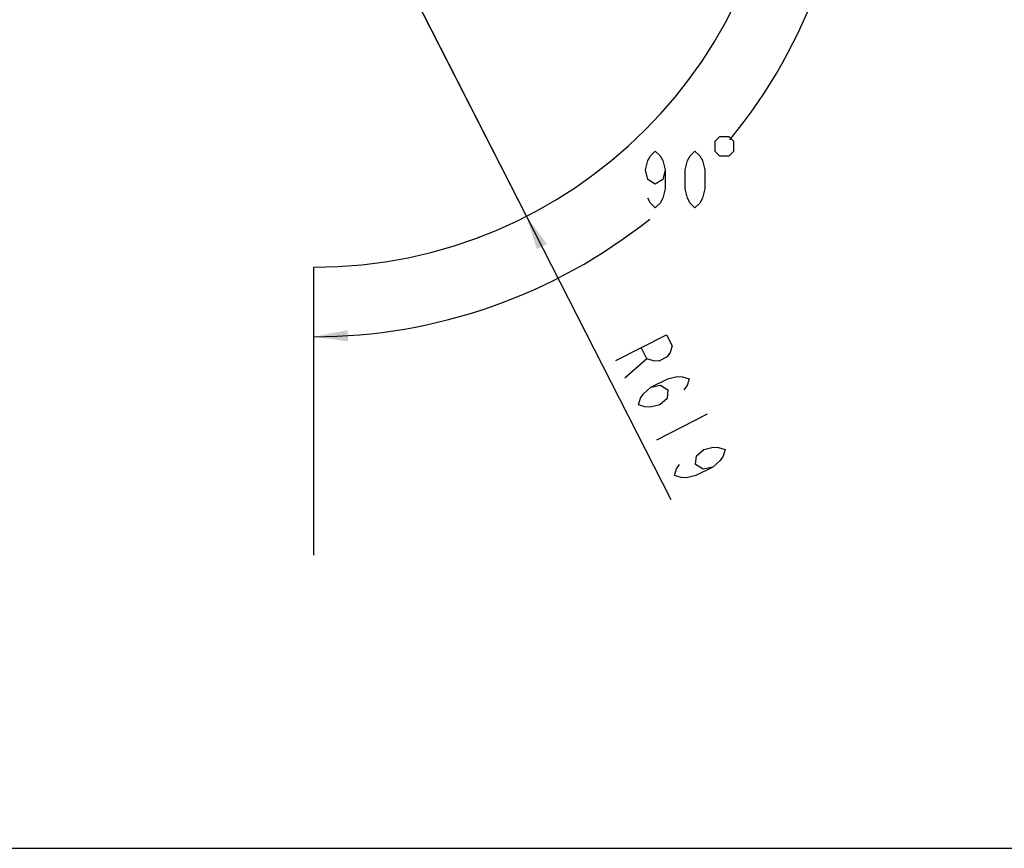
# Model space of a CAD drawing. Header units: millimetres. Extents: x 0 to 63602708652, y -107871309221 to 6308.
# Tile 20 of 74: x 4121 to 5423, y 0 to 1097. Entities that reach past the tile are written whole.
import ezdxf

# ---------------------------------------------------------------- set-up
doc = ezdxf.new("R2010")
doc.units = ezdxf.units.MM
doc.header["$LTSCALE"] = 490.4625
doc.layers.get('0').update_dxf_attribs({"linetype": 'CONTINUOUS'})
for name, color, linetype in [('10-1运动范围_DXF_CONTINUOUS_LINE', 7, 'CONTINUOUS'), ('10-1运动范围_DXF_FORMAT', 7, 'CONTINUOUS'), ('204103000004_DXF_DIMENSION', 7, 'CONTINUOUS'), ('304102000118_DXF_DIMENSION', 7, 'CONTINUOUS')]:
    doc.layers.add(name, color=color, linetype=linetype)
doc.styles.get("Standard").update_dxf_attribs({"font": 'txt', "width": 0.7})
doc.dimstyles.new('DIMSTYLE_4', dxfattribs={"dimtxt": 75, "dimasz": 45, "dimexe": 2, "dimexo": 0.2, "dimtad": 1, "dimdsep": 46, "dimtxsty": 'Standard', "dimblk": '_FILLED', "dimblk1": '_FILLED', "dimblk2": '_FILLED', "dimcen": 0.09, "dimclrt": 5, "dimazin": 2, "dimtp": 0.01, "dimtm": 0.01, "dimtfac": 1, "dimtofl": 0, "dimtmove": 0, "dimatfit": 3, "dimldrblk": '_FILLED', "dimfxl": 0, "dimtolj": 1, "dimarcsym": 0})
doc.dimstyles.new('DIMSTYLE_5', dxfattribs={"dimtxt": 75, "dimasz": 45, "dimexe": 2, "dimexo": 0.2, "dimgap": 5, "dimtad": 0, "dimtih": 1, "dimtoh": 1, "dimdec": 1, "dimdsep": 46, "dimtxsty": 'Standard', "dimblk": '_FILLED', "dimblk1": '_FILLED', "dimblk2": '_FILLED', "dimcen": 0.09, "dimclrt": 5, "dimazin": 2, "dimtp": 0.5, "dimtm": 0.5, "dimtfac": 1, "dimtdec": 65535, "dimtofl": 0, "dimtmove": 0, "dimatfit": 3, "dimldrblk": '_FILLED', "dimfxl": 0, "dimtolj": 1, "dimarcsym": 0})

# ---------------------------------------------------------------- blocks, each defined once
blk = doc.blocks.new('*D35')
at = {"layer": '304102000118_DXF_DIMENSION', "color": 2, "linetype": 'Continuous', "transparency": 16777216}
for p, q in [((4672.6, 1388), (5235.7, 1388)), ((4509.7, 389.5), (4509.7, 692))]:
    blk.add_line(p, q, dxfattribs=at)
for start, end in [(320.7084, 360), (270, 308.6528)]:
    blk.add_arc((4509.7, 1388), 711, start, end, dxfattribs=at)
for points in [[(5226.8, 1342.8), (5220.7, 1388), (5211.8, 1343.3)], [(4554.5, 685.9), (4509.7, 677), (4554.9, 670.9)]]:
    blk.add_solid(points, dxfattribs=at)
blk = doc.blocks.new('_FILLED')
at = {"color": 0, "linetype": 'ByBlock'}
blk.add_solid([(0, 0), (-1, 0.167), (-1, -0.167)], dxfattribs=at)
blk = doc.blocks.new('*D37')
at = {"layer": '204103000004_DXF_DIMENSION', "color": 2, "linetype": 'Continuous', "transparency": 16777216}
for p, q in [((4790.8, 836.5), (4509.7, 1388)), ((4509.7, 1388), (4981.9, 461.6)), ((4790.8, 836.5), (4790.8, 836.5))]:
    blk.add_line(p, q, dxfattribs=at)
at = {"layer": '204103000004_DXF_DIMENSION', "color": 2, "linetype": 'Continuous', "transparency": 16777216, "xscale": 45, "yscale": 45, "zscale": 45, "rotation": 117.0083523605}
blk.add_blockref('_FILLED', (4790.8, 836.5), dxfattribs=at)

msp = doc.modelspace()

# ---------------------------------------------------------------- linework, layer by layer
at = {"layer": '10-1运动范围_DXF_CONTINUOUS_LINE', "color": 2, "linetype": 'Continuous'}
msp.add_line((4509.711, 387.993), (4509.711, 768.993), dxfattribs=at)
msp.add_arc((4509.711, 1387.993), 619, 270, 90, dxfattribs=at)
at = {"layer": '10-1运动范围_DXF_FORMAT', "color": 7, "linetype": 'Continuous'}
msp.add_line((0, 0), (8917.5, 0), dxfattribs=at)
at = {"layer": '204103000004_DXF_DIMENSION', "color": 5, "linetype": 'Continuous'}
for p, q in [((4950.075, 647.97), (4921.136, 622.169)), ((5029.68, 574.377), (4962.861, 540.316))]:
    msp.add_line(p, q, dxfattribs=at)
for points in [[(4909.214, 645.556), (4976.034, 679.617), (4983.485, 665.001), (4980.897, 656.316), (4976.818, 650.554), (4965.682, 644.877), (4958.624, 644.962), (4950.075, 647.97), (4942.624, 662.587)], [(4955.33, 610.136), (4967.957, 612.89), (4977.996, 606.958), (4976.898, 595.35), (4967.252, 586.749), (4954.625, 583.996), (4947.567, 584.081), (4939.018, 587.089), (4941.606, 595.774), (4945.684, 601.536), (4955.33, 610.136), (4977.603, 621.49), (4990.23, 624.244), (4997.289, 624.159), (5005.837, 621.15), (5003.249, 612.465), (4999.172, 606.703)], [(5037.211, 504.556), (5024.584, 501.803), (5014.545, 507.734), (5015.643, 519.343), (5025.289, 527.943), (5037.916, 530.696), (5044.974, 530.612), (5053.523, 527.603), (5050.935, 518.918), (5046.857, 513.156), (5037.211, 504.556), (5014.938, 493.202), (5002.311, 490.449), (4995.252, 490.534), (4986.704, 493.542), (4989.292, 502.227), (4993.369, 507.989)]]:
    msp.add_lwpolyline(points, dxfattribs=at)
at = {"layer": '304102000118_DXF_DIMENSION', "color": 5, "linetype": 'Continuous'}
for points in [[(5039.97, 935.234), (5039.97, 922.734), (5046.22, 916.484), (5058.72, 916.484), (5064.97, 922.734), (5064.97, 935.234), (5058.72, 941.484), (5046.22, 941.484), (5039.97, 935.234)], [(4974.345, 897.734), (4971.064, 885.234), (4961.22, 878.984), (4951.376, 885.234), (4948.095, 897.734), (4951.376, 910.234), (4954.657, 916.484), (4961.22, 922.734), (4967.782, 916.484), (4971.064, 910.234), (4974.345, 897.734), (4974.345, 872.734), (4971.064, 860.234), (4967.782, 853.984), (4961.22, 847.734), (4954.657, 853.984), (4951.376, 860.234)], [(5013.72, 847.734), (5007.157, 853.984), (5003.876, 860.234), (5000.595, 872.734), (5000.595, 897.734), (5003.876, 910.234), (5007.157, 916.484), (5013.72, 922.734), (5020.283, 916.484), (5023.563, 910.234), (5026.845, 897.734), (5026.845, 872.734), (5023.563, 860.234), (5020.283, 853.984), (5013.72, 847.734)]]:
    msp.add_lwpolyline(points, dxfattribs=at)

# ---------------------------------------------------------------- dimensions: what is measured, and where the dimension line sits
at = {"layer": '204103000004_DXF_DIMENSION', "color": 2, "linetype": 'Continuous'}
dim = msp.add_radius_dim(center=(4509.711, 1387.993), mpoint=(4790.83, 836.51), text='R<>', dimstyle='DIMSTYLE_4', override={"dimpost": '<>'}, dxfattribs=at)
dim.commit()
dim.dimension.update_dxf_attribs({"geometry": '*D37', "text_midpoint": (4903.254, 657.25), "dimtype": 164})
at = {"layer": '304102000118_DXF_DIMENSION', "color": 2, "linetype": 'Continuous'}
dim = msp.add_angular_dim_2l(base=(5012.47, 885.234), line1=((4509.711, 396.803), (4509.711, 389.693)), line2=((4665.29, 1387.993), (4672.4, 1387.993)), dimstyle='DIMSTYLE_5', dxfattribs=at)
dim.commit()
dim.dimension.update_dxf_attribs({"geometry": '*D35', "text_midpoint": (4934.97, 847.734), "dimtype": 162})

doc.saveas('drawing.dxf')
